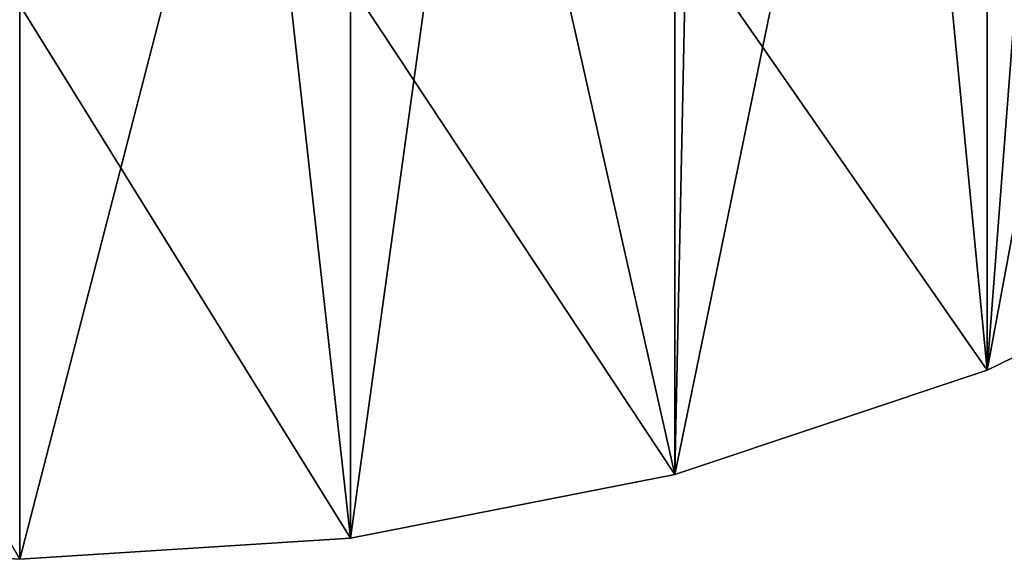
# Model space of a CAD drawing. Header units: metres. Extents: x -27 to 80, y -171 to 27.
# Tile 22 of 117: x 0 to 4.87, y -171.28 to -168.61. Entities that reach past the tile are written whole.
import ezdxf

# ---------------------------------------------------------------- set-up
doc = ezdxf.new("R2010")
doc.units = ezdxf.units.M
doc.layers.add('solid_509380_SW0003', color=7, linetype='CONTINUOUS')

msp = doc.modelspace()

# ---------------------------------------------------------------- linework, layer by layer
at = {"layer": 'solid_509380_SW0003'}
for points in [[(5.946268, -164.059692, 222.973099), (6.235004, -169.634705, 225.002243), (4.780764, -170.342773, 225.259964)], [(5.197242, -164.883789, 223.273056), (5.946268, -164.059692, 222.973099), (4.780764, -170.342773, 225.259964)], [(4.320213, -165.587677, 223.529251), (5.197242, -164.883789, 223.273056), (4.780764, -170.342773, 225.259964)], [(4.320213, -165.587677, 223.529251), (4.780764, -170.342773, 225.259964), (3.237515, -170.85817, 225.44754)], [(3.336839, -166.153946, 223.735352), (4.320213, -165.587677, 223.529251), (3.237515, -170.85817, 225.44754)], [(2.271269, -166.568695, 223.886307), (3.336839, -166.153946, 223.735352), (3.237515, -170.85817, 225.44754)], [(1.149798, -166.821701, 223.978394), (2.271269, -166.568695, 223.886307), (1.633953, -171.171295, 225.561508)], [(2.271269, -166.568695, 223.886307), (3.237515, -170.85817, 225.44754), (1.633953, -171.171295, 225.561508)], [(-1.149798, -166.821701, 223.978394), (0, -166.906738, 224.009338), (-1.633953, -171.171295, 225.561508)], [(1.149798, -166.821701, 223.978394), (1.633953, -171.171295, 225.561508), (0, -171.276306, 225.599731)], [(0, -166.906738, 224.009338), (1.149798, -166.821701, 223.978394), (0, -171.276306, 225.599731)], [(0, -166.906738, 224.009338), (0, -171.276306, 225.599731), (-1.633953, -171.171295, 225.561508)], [(4.780813, -167.606598, 232.777496), (6.235004, -169.634705, 225.002243), (6.235007, -166.898544, 232.519775)], [(3.237561, -168.121994, 232.965088), (4.780764, -170.342773, 225.259964), (4.780813, -167.606598, 232.777496)], [(4.780813, -167.606598, 232.777496), (4.780764, -170.342773, 225.259964), (6.235004, -169.634705, 225.002243)], [(1.634, -168.43512, 233.079056), (3.237515, -170.85817, 225.44754), (3.237561, -168.121994, 232.965088)], [(3.237561, -168.121994, 232.965088), (3.237515, -170.85817, 225.44754), (4.780764, -170.342773, 225.259964)], [(-1.634, -168.43512, 233.079056), (-1.633953, -171.171295, 225.561508), (0, -171.276306, 225.599731)], [(-1.634, -168.43512, 233.079056), (0, -171.276306, 225.599731), (0, -168.540146, 233.117279)], [(1.634, -168.43512, 233.079056), (0, -168.540146, 233.117279), (1.633953, -171.171295, 225.561508)], [(1.634, -168.43512, 233.079056), (1.633953, -171.171295, 225.561508), (3.237515, -170.85817, 225.44754)], [(0, -168.540146, 233.117279), (0, -171.276306, 225.599731), (1.633953, -171.171295, 225.561508)]]:
    msp.add_3dface(points, dxfattribs=at)

doc.saveas('drawing.dxf')
